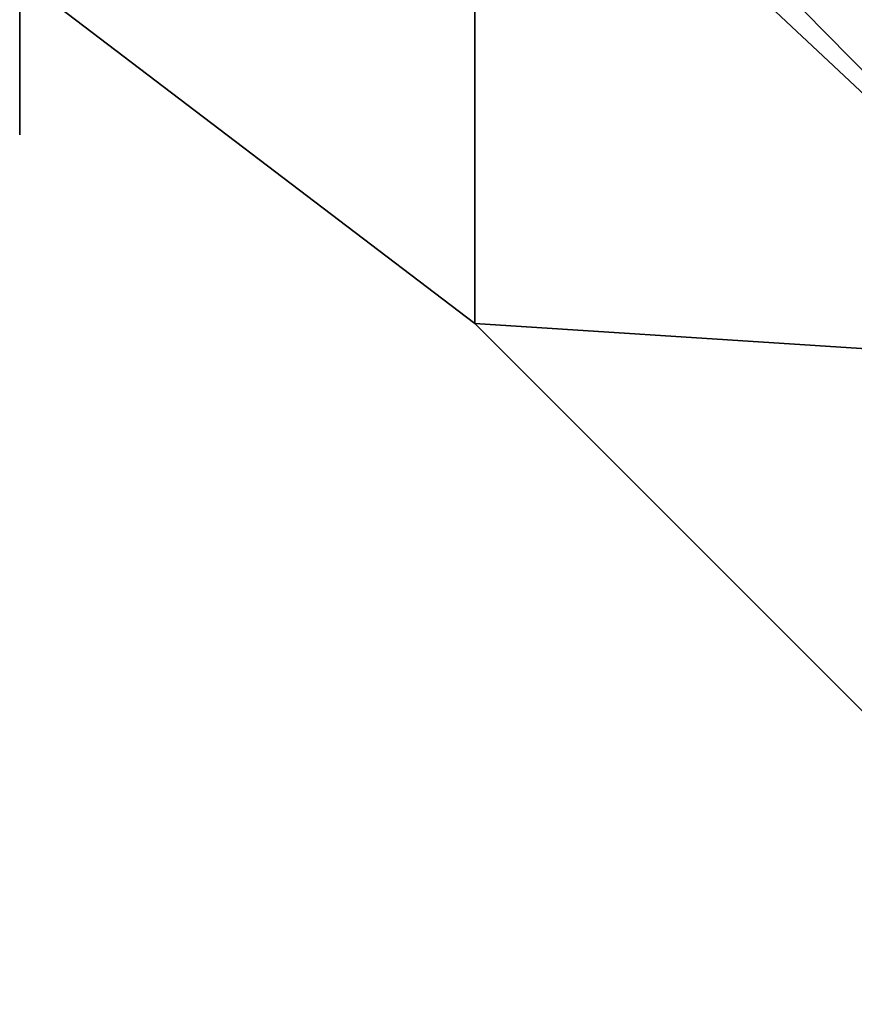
# Model space of a CAD drawing. Header units: millimetres. Extents: x -115 to 115, y -168 to 68.
# Tile 12 of 182: x -99.07 to -92.59, y -36.9 to -29.26. Entities that reach past the tile are written whole.
import ezdxf

# ---------------------------------------------------------------- set-up
doc = ezdxf.new("R2010")
doc.units = ezdxf.units.MM
doc.layers.add('102', color=7, linetype='Continuous', true_color=0xffffff)

msp = doc.modelspace()

# ---------------------------------------------------------------- linework, layer by layer
at = {"layer": '102', "color": 72, "linetype": 'Continuous', "extrusion": (1, 5.78241e-16, 0)}
msp.add_circle((0, 0, -95.5355), 31.6145, dxfattribs=at)
at = {"layer": '102', "color": 72, "linetype": 'Continuous', "extrusion": (-1, 0, 0)}
msp.add_circle((0, 0, 99.0711), 30.15, dxfattribs=at)
at = {"layer": '102', "color": 72, "linetype": 'Continuous'}
for points in [[(-90.25, -18.45, -31.9563), (-90.25, -31.9563, -18.45), (-95.5355, -26.5958, -17.0921)], [(-95.5355, -26.5958, 17.0921), (-90.25, -31.9563, 18.45), (-90.25, -18.45, 31.9563)], [(-90.25, -31.9563, -18.45), (-95.5355, -27.0053, -15.6975), (-95.5355, -26.5958, -17.0921)], [(-95.5355, -26.5958, 17.0921), (-95.5355, -27.0053, 15.6975), (-90.25, -31.9563, 18.45)], [(-90.25, -31.9563, 18.45), (-95.5355, -27.0053, 15.6975), (-95.5355, -31.6145)], [(-95.5355, -31.6145), (-95.5355, -27.0053, -15.6975), (-90.25, -31.9563, -18.45)], [(-99.0711, -28.9287, -8.4942), (-95.5355, -28.153, -11.7886), (-95.5355, -31.6145)], [(-95.5355, -31.6145), (-95.5355, -28.153, 11.7886), (-99.0711, -28.9287, 8.4942)], [(-95.5355, -31.6145), (-99.0711, -28.9287), (-99.0711, -28.9287, -8.4942)], [(-99.0711, -28.9287, 8.4942), (-99.0711, -28.9287), (-95.5355, -31.6145)], [(-90.25, -31.9563, -18.45), (-90.25, -36.9), (-95.5355, -31.6145)], [(-95.5355, -31.6145), (-90.25, -36.9), (-90.25, -31.9563, 18.45)]]:
    msp.add_3dface(points, dxfattribs=at)

doc.saveas('drawing.dxf')
